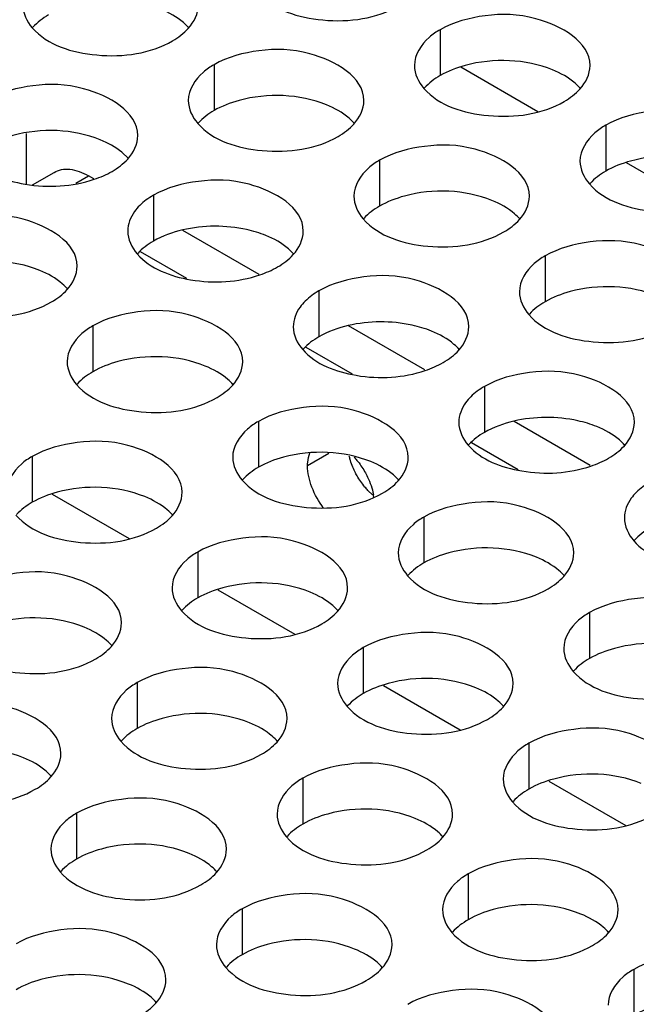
# Model space of a CAD drawing. Header units: inches. Extents: x 0 to 34, y 0 to 22.
# Tile 98 of 116: x 17.32 to 17.496, y 19.731 to 20.012. Entities that reach past the tile are written whole.
import ezdxf

# ---------------------------------------------------------------- set-up
doc = ezdxf.new("R2010")
doc.units = ezdxf.units.IN
doc.header["$LTSCALE"] = 1.87
doc.header["$MEASUREMENT"] = 0
doc.layers.get('0').update_dxf_attribs({"linetype": 'CONTINUOUS'})
doc.layers.add('02___PRT_ALL_AXES', color=7, linetype='CONTINUOUS')
doc.layers.add('0_COMPONENTS', color=7, linetype='CONTINUOUS')

msp = doc.modelspace()

# ---------------------------------------------------------------- linework, layer by layer
at = {"color": 7, "linetype": 'CONTINUOUS'}
for p, q in [((17.3238586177, 19.9647322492), (17.3299562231, 19.9682529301)), ((17.3361521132, 19.9651719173), (17.3397992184, 19.9672777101)), ((17.3678121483, 19.9380386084), (17.3546102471, 19.9456612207)), ((17.4149526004, 19.9108203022), (17.4017506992, 19.9184429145)), ((17.4620930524, 19.883601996), (17.4488911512, 19.8912246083)), ((17.3294695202, 19.8766242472), (17.3513525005, 19.8639892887)), ((17.3766099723, 19.849405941), (17.3984929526, 19.8367709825)), ((17.4237504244, 19.8221876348), (17.4456334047, 19.8095526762)), ((17.4708908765, 19.7949693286), (17.4927738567, 19.78233437))]:
    msp.add_line(p, q, dxfattribs=at)
at = {"color": 3, "linetype": 'CONTINUOUS'}
for p, q in [((17.3412605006, 19.966433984), (17.3397992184, 19.9672777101)), ((17.3884009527, 19.9392156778), (17.366684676, 19.9517543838)), ((17.4355414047, 19.9119973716), (17.4138251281, 19.9245360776)), ((17.4826818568, 19.8847790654), (17.4609655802, 19.8973177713))]:
    msp.add_line(p, q, dxfattribs=at)
msp.add_open_spline([(17.3299562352, 19.9682529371), (17.3306052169, 19.9686276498), (17.3320973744, 19.9691684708), (17.3345775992, 19.9692330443), (17.3372178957, 19.9685900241), (17.3389370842, 19.9677754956), (17.3397992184, 19.9672777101)], degree=3, knots=[0, 0, 0, 0, 0.2176679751, 0.4509542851, 0.7108405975, 1, 1, 1, 1], dxfattribs=at)
at = {"layer": '02___PRT_ALL_AXES', "color": 7, "linetype": 'CONTINUOUS'}
for p, q in [((17.4399173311, 20.0088841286), (17.4399173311, 19.9958206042)), ((17.375522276, 19.9989215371), (17.375522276, 19.9858580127)), ((17.4870577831, 19.9816658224), (17.4870577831, 19.968602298)), ((17.3511203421, 19.972194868), (17.3492836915, 19.9739679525)), ((17.4226627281, 19.9717032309), (17.4226627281, 19.9586397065)), ((17.358267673, 19.9617406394), (17.358267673, 19.9486771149)), ((17.4698031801, 19.9444849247), (17.4698031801, 19.9314214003)), ((17.4054081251, 19.9345223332), (17.4054081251, 19.9214588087)), ((17.34101307, 19.9245597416), (17.34101307, 19.9114962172)), ((17.4525485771, 19.9073040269), (17.4525485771, 19.8942405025)), ((17.388153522, 19.8973414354), (17.388153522, 19.884277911)), ((17.323758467, 19.8873788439), (17.323758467, 19.8743153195)), ((17.4082107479, 19.888220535), (17.4021638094, 19.8847291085)), ((17.4352939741, 19.8701231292), (17.4352939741, 19.8570596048)), ((17.370898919, 19.8601605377), (17.370898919, 19.8470970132)), ((17.4824344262, 19.842904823), (17.4824344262, 19.8298412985)), ((17.4180393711, 19.8329422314), (17.4180393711, 19.819878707)), ((17.353644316, 19.8229796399), (17.353644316, 19.8099161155)), ((17.4651798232, 19.8057239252), (17.4651798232, 19.7926604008)), ((17.4007847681, 19.7957613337), (17.4007847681, 19.7826978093)), ((17.336389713, 19.7857987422), (17.336389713, 19.7727352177)), ((17.4479252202, 19.7685430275), (17.4479252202, 19.755479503)), ((17.3835301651, 19.7585804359), (17.3835301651, 19.7455169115)), ((17.4950656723, 19.7413247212), (17.4950656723, 19.7282611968))]:
    msp.add_line(p, q, dxfattribs=at)
at = {"layer": '02___PRT_ALL_AXES', "color": 3, "linetype": 'CONTINUOUS'}
msp.add_line((17.4206979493, 19.8764337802), (17.4193491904, 19.8777245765), dxfattribs=at)
msp.add_arc((17.4326371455, 19.892114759), 0.019231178, 193.6945448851, 196.5380706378, dxfattribs=at)
at = {"layer": '02___PRT_ALL_AXES', "color": 7, "linetype": 'CONTINUOUS'}
msp.add_arc((17.4042223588, 19.8733636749), 0.0169854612, 8.2131773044, 10.8268831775, dxfattribs=at)
at = {"layer": '02___PRT_ALL_AXES', "color": 3, "linetype": 'CONTINUOUS'}
for points, knots in [([(17.3881390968, 20.0193892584), (17.3925110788, 20.0143885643), (17.4073058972, 20.009956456), (17.4217791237, 20.0120205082), (17.428132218, 20.0156887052)], [0, 0, 0, 0, 0.4751880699, 1, 1, 1, 1]), ([(17.4825941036, 19.9986675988), (17.4825969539, 20.0054660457), (17.4685300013, 20.0133176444), (17.4532230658, 20.0135026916), (17.4437858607, 20.0111177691), (17.4399173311, 20.0088841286)], [0, 0, 0, 0, 0.4225569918, 0.7223499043, 1, 1, 1, 1]), ([(17.3237440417, 20.0094266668), (17.3281160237, 20.0044259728), (17.3429108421, 19.9999938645), (17.3573840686, 20.0020579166), (17.363737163, 20.0057261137)], [0, 0, 0, 0, 0.4751880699, 1, 1, 1, 1]), ([(17.4399173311, 20.0088841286), (17.4388224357, 20.0082519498), (17.4353031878, 20.0058949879), (17.4325971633, 20.0017059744), (17.4325958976, 19.9986869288)], [0, 0, 0, 0, 0.295165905, 1, 1, 1, 1]), ([(17.4181990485, 19.9887050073), (17.4182018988, 19.9955034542), (17.4041349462, 20.0033550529), (17.3888280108, 20.0035401), (17.3793908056, 20.0011551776), (17.375522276, 19.9989215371)], [0, 0, 0, 0, 0.4225569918, 0.7223499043, 1, 1, 1, 1]), ([(17.375522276, 19.9989215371), (17.3744273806, 19.9982893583), (17.3709081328, 19.9959323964), (17.3682021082, 19.9917433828), (17.3682008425, 19.9887243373)], [0, 0, 0, 0, 0.2951659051, 1, 1, 1, 1]), ([(17.3538039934, 19.9787424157), (17.3538068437, 19.9855408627), (17.3397398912, 19.9933924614), (17.3244329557, 19.9935775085), (17.3149957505, 19.9911925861), (17.3111272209, 19.9889589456)], [0, 0, 0, 0, 0.4225569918, 0.7223499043, 1, 1, 1, 1]), ([(17.4352795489, 19.9921709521), (17.4396515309, 19.9871702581), (17.4544463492, 19.9827381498), (17.4689195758, 19.9848022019), (17.4752726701, 19.988470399)], [0, 0, 0, 0, 0.4751880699, 1, 1, 1, 1]), ([(17.5297345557, 19.9714492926), (17.5297374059, 19.9782477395), (17.5156704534, 19.9860993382), (17.5003635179, 19.9862843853), (17.4909263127, 19.9838994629), (17.4870577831, 19.9816658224)], [0, 0, 0, 0, 0.4225569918, 0.7223499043, 1, 1, 1, 1]), ([(17.3708844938, 19.9822083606), (17.3752564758, 19.9772076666), (17.3900512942, 19.9727755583), (17.4045245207, 19.9748396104), (17.410877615, 19.9785078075)], [0, 0, 0, 0, 0.4751880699, 1, 1, 1, 1]), ([(17.4870577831, 19.9816658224), (17.4859628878, 19.9810336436), (17.4824436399, 19.9786766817), (17.4797376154, 19.9744876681), (17.4797363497, 19.9714686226)], [0, 0, 0, 0, 0.295165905, 1, 1, 1, 1]), ([(17.4653395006, 19.961486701), (17.4653423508, 19.968285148), (17.4512753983, 19.9761367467), (17.4359684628, 19.9763217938), (17.4265312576, 19.9739368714), (17.4226627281, 19.9717032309)], [0, 0, 0, 0, 0.4225569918, 0.7223499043, 1, 1, 1, 1]), ([(17.3064894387, 19.9722457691), (17.3101979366, 19.9680039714), (17.3226821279, 19.9634140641), (17.3351748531, 19.9641825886), (17.3414090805, 19.966287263)], [0, 0, 0, 0, 0.4612923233, 1, 1, 1, 1]), ([(17.4226627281, 19.9717032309), (17.4215678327, 19.971071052), (17.4180485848, 19.9687140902), (17.4153425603, 19.9645250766), (17.4153412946, 19.9615060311)], [0, 0, 0, 0, 0.295165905, 1, 1, 1, 1]), ([(17.4009444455, 19.9515241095), (17.4009472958, 19.9583225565), (17.3868803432, 19.9661741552), (17.3715734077, 19.9663592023), (17.3621362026, 19.9639742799), (17.358267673, 19.9617406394)], [0, 0, 0, 0, 0.4225569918, 0.7223499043, 1, 1, 1, 1]), ([(17.482420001, 19.9649526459), (17.486791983, 19.9599519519), (17.5015868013, 19.9555198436), (17.5160600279, 19.9575838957), (17.5224131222, 19.9612520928)], [0, 0, 0, 0, 0.4751880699, 1, 1, 1, 1]), ([(17.3543570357, 19.9588112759), (17.353822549, 19.9582834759), (17.3520260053, 19.9562566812), (17.3509470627, 19.9535069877), (17.3509462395, 19.9515434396)], [0, 0, 0, 0, 0.2767014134, 1, 1, 1, 1]), ([(17.3365493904, 19.941561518), (17.3365522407, 19.9483599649), (17.3224852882, 19.9562115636), (17.3071783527, 19.9563966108), (17.2977411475, 19.9540116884), (17.2938726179, 19.9517780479)], [0, 0, 0, 0, 0.4225569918, 0.7223499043, 1, 1, 1, 1]), ([(17.4180249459, 19.9549900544), (17.4223969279, 19.9499893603), (17.4371917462, 19.945557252), (17.4516649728, 19.9476213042), (17.4580180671, 19.9512895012)], [0, 0, 0, 0, 0.4751880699, 1, 1, 1, 1]), ([(17.5124799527, 19.9342683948), (17.5124828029, 19.9410668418), (17.4984158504, 19.9489184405), (17.4831089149, 19.9491034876), (17.4736717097, 19.9467185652), (17.4698031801, 19.9444849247)], [0, 0, 0, 0, 0.4225569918, 0.7223499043, 1, 1, 1, 1]), ([(17.3536298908, 19.9450274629), (17.3573383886, 19.9407856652), (17.3698225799, 19.9361957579), (17.3823153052, 19.9369642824), (17.3885495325, 19.9390689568)], [0, 0, 0, 0, 0.4612923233, 1, 1, 1, 1]), ([(17.4698031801, 19.9444849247), (17.4687082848, 19.9438527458), (17.4651890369, 19.941495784), (17.4624830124, 19.9373067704), (17.4624817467, 19.9342877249)], [0, 0, 0, 0, 0.295165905, 1, 1, 1, 1]), ([(17.4480848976, 19.9243058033), (17.4480877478, 19.9311042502), (17.4340207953, 19.9389558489), (17.4187138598, 19.9391408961), (17.4092766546, 19.9367559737), (17.4054081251, 19.9345223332)], [0, 0, 0, 0, 0.4225569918, 0.7223499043, 1, 1, 1, 1]), ([(17.2892348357, 19.9350648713), (17.2936068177, 19.9300641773), (17.3084016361, 19.925632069), (17.3228748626, 19.9276961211), (17.3292279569, 19.9313643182)], [0, 0, 0, 0, 0.4751880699, 1, 1, 1, 1]), ([(17.3836898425, 19.9143432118), (17.3836926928, 19.9211416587), (17.3696257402, 19.9289932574), (17.3543188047, 19.9291783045), (17.3448815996, 19.9267933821), (17.34101307, 19.9245597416)], [0, 0, 0, 0, 0.4225569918, 0.7223499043, 1, 1, 1, 1]), ([(17.4014974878, 19.9315929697), (17.4009630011, 19.9310651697), (17.3991664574, 19.929038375), (17.3980875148, 19.9262886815), (17.3980866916, 19.9243251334)], [0, 0, 0, 0, 0.2767014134, 1, 1, 1, 1]), ([(17.4651653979, 19.9277717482), (17.46953738, 19.9227710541), (17.4843321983, 19.9183389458), (17.4988054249, 19.920402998), (17.5051585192, 19.924071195)], [0, 0, 0, 0, 0.4751880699, 1, 1, 1, 1]), ([(17.34101307, 19.9245597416), (17.3399181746, 19.9239275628), (17.3363989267, 19.9215706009), (17.3336929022, 19.9173815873), (17.3336916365, 19.9143625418)], [0, 0, 0, 0, 0.295165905, 1, 1, 1, 1]), ([(17.4007703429, 19.9178091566), (17.4044788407, 19.913567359), (17.416963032, 19.9089774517), (17.4294557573, 19.9097459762), (17.4356899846, 19.9118506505)], [0, 0, 0, 0, 0.4612923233, 1, 1, 1, 1]), ([(17.4952253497, 19.8970874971), (17.4952281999, 19.903885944), (17.4811612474, 19.9117375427), (17.4658543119, 19.9119225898), (17.4564171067, 19.9095376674), (17.4525485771, 19.9073040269)], [0, 0, 0, 0, 0.4225569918, 0.7223499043, 1, 1, 1, 1]), ([(17.3363752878, 19.9078465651), (17.3407472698, 19.9028458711), (17.3555420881, 19.8984137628), (17.3700153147, 19.9004778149), (17.376368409, 19.904146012)], [0, 0, 0, 0, 0.4751880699, 1, 1, 1, 1]), ([(17.4486379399, 19.9043746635), (17.4481034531, 19.9038468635), (17.4463069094, 19.9018200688), (17.4452279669, 19.8990703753), (17.4452271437, 19.8971068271)], [0, 0, 0, 0, 0.2767014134, 1, 1, 1, 1]), ([(17.4308302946, 19.8871249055), (17.4308331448, 19.8939233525), (17.4167661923, 19.9017749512), (17.4014592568, 19.9019599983), (17.3920220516, 19.8995750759), (17.388153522, 19.8973414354)], [0, 0, 0, 0, 0.4225569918, 0.7223499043, 1, 1, 1, 1]), ([(17.388153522, 19.8973414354), (17.3870586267, 19.8967092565), (17.3835393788, 19.8943522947), (17.3808333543, 19.8901632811), (17.3808320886, 19.8871442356)], [0, 0, 0, 0, 0.295165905, 1, 1, 1, 1]), ([(17.3664352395, 19.877162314), (17.3664380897, 19.883960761), (17.3523711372, 19.8918123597), (17.3370642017, 19.8919974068), (17.3276269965, 19.8896124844), (17.323758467, 19.8873788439)], [0, 0, 0, 0, 0.4225569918, 0.7223499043, 1, 1, 1, 1]), ([(17.4479107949, 19.8905908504), (17.4516192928, 19.8863490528), (17.4641034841, 19.8817591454), (17.4765962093, 19.88252767), (17.4828304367, 19.8846323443)], [0, 0, 0, 0, 0.4612923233, 1, 1, 1, 1]), ([(17.323758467, 19.8873788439), (17.3226635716, 19.886746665), (17.3191443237, 19.8843897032), (17.3164382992, 19.8802006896), (17.3164370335, 19.8771816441)], [0, 0, 0, 0, 0.295165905, 1, 1, 1, 1]), ([(17.416263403, 19.8818870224), (17.4160436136, 19.8822675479), (17.4152218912, 19.8837893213), (17.4145684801, 19.8854039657), (17.4142015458, 19.8866405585)], [0, 0, 0, 0, 0.2541104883, 1, 1, 1, 1]), ([(17.4193491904, 19.8777245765), (17.4190582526, 19.8780317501), (17.417909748, 19.8793254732), (17.4169167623, 19.8807558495), (17.416263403, 19.8818870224)], [0, 0, 0, 0, 0.2446439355, 1, 1, 1, 1]), ([(17.3835157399, 19.8806282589), (17.3878877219, 19.8756275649), (17.4026825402, 19.8711954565), (17.4171557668, 19.8732595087), (17.4235088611, 19.8769277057)], [0, 0, 0, 0, 0.4751880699, 1, 1, 1, 1]), ([(17.495778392, 19.8771563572), (17.4952439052, 19.8766285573), (17.4934473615, 19.8746017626), (17.492368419, 19.8718520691), (17.4923675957, 19.8698885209)], [0, 0, 0, 0, 0.2767014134, 1, 1, 1, 1]), ([(17.4779707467, 19.8599065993), (17.4779735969, 19.8667050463), (17.4639066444, 19.874556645), (17.4485997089, 19.8747416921), (17.4391625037, 19.8723567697), (17.4352939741, 19.8701231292)], [0, 0, 0, 0, 0.4225569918, 0.7223499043, 1, 1, 1, 1]), ([(17.3191206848, 19.8706656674), (17.3234926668, 19.8656649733), (17.3382874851, 19.861232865), (17.3527607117, 19.8632969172), (17.359113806, 19.8669651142)], [0, 0, 0, 0, 0.4751880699, 1, 1, 1, 1]), ([(17.4352939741, 19.8701231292), (17.4341990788, 19.8694909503), (17.4306798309, 19.8671339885), (17.4279738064, 19.8629449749), (17.4279725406, 19.8599259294)], [0, 0, 0, 0, 0.295165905, 1, 1, 1, 1]), ([(17.4135756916, 19.8499440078), (17.4135785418, 19.8567424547), (17.3995115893, 19.8645940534), (17.3842046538, 19.8647791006), (17.3747674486, 19.8623941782), (17.370898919, 19.8601605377)], [0, 0, 0, 0, 0.4225569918, 0.7223499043, 1, 1, 1, 1]), ([(17.495051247, 19.8633725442), (17.4987597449, 19.8591307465), (17.5112439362, 19.8545408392), (17.5237366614, 19.8553093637), (17.5299708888, 19.8574140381)], [0, 0, 0, 0, 0.4612923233, 1, 1, 1, 1]), ([(17.370898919, 19.8601605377), (17.3698040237, 19.8595283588), (17.3662847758, 19.857171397), (17.3635787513, 19.8529823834), (17.3635774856, 19.8499633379)], [0, 0, 0, 0, 0.295165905, 1, 1, 1, 1]), ([(17.3491806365, 19.8399814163), (17.3491834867, 19.8467798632), (17.3351165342, 19.8546314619), (17.3198095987, 19.854816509), (17.3103723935, 19.8524315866), (17.306503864, 19.8501979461)], [0, 0, 0, 0, 0.4225569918, 0.7223499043, 1, 1, 1, 1]), ([(17.4306561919, 19.8534099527), (17.4350281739, 19.8484092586), (17.4498229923, 19.8439771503), (17.4642962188, 19.8460412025), (17.4706493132, 19.8497093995)], [0, 0, 0, 0, 0.4751880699, 1, 1, 1, 1]), ([(17.5251111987, 19.8326882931), (17.525114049, 19.83948674), (17.5110470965, 19.8473383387), (17.495740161, 19.8475233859), (17.4863029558, 19.8451384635), (17.4824344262, 19.842904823)], [0, 0, 0, 0, 0.4225569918, 0.7223499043, 1, 1, 1, 1]), ([(17.3662611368, 19.8434473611), (17.3706331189, 19.8384466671), (17.3854279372, 19.8340145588), (17.3999011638, 19.8360786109), (17.4062542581, 19.839746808)], [0, 0, 0, 0, 0.4751880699, 1, 1, 1, 1]), ([(17.4824344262, 19.842904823), (17.4813395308, 19.8422726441), (17.477820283, 19.8399156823), (17.4751142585, 19.8357266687), (17.4751129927, 19.8327076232)], [0, 0, 0, 0, 0.295165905, 1, 1, 1, 1]), ([(17.4607161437, 19.8227257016), (17.4607189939, 19.8295241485), (17.4466520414, 19.8373757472), (17.4313451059, 19.8375607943), (17.4219079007, 19.8351758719), (17.4180393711, 19.8329422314)], [0, 0, 0, 0, 0.4225569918, 0.7223499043, 1, 1, 1, 1]), ([(17.3018660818, 19.8334847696), (17.3062380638, 19.8284840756), (17.3210328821, 19.8240519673), (17.3355061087, 19.8261160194), (17.341859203, 19.8297842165)], [0, 0, 0, 0, 0.4751880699, 1, 1, 1, 1]), ([(17.4180393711, 19.8329422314), (17.4169444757, 19.8323100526), (17.4134252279, 19.8299530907), (17.4107192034, 19.8257640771), (17.4107179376, 19.8227450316)], [0, 0, 0, 0, 0.295165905, 1, 1, 1, 1]), ([(17.3963210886, 19.81276311), (17.3963239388, 19.819561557), (17.3822569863, 19.8274131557), (17.3669500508, 19.8275982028), (17.3575128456, 19.8252132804), (17.353644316, 19.8229796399)], [0, 0, 0, 0, 0.4225569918, 0.7223499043, 1, 1, 1, 1]), ([(17.477796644, 19.8261916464), (17.482168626, 19.8211909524), (17.4969634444, 19.8167588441), (17.5114366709, 19.8188228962), (17.5177897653, 19.8224910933)], [0, 0, 0, 0, 0.4751880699, 1, 1, 1, 1]), ([(17.353644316, 19.8229796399), (17.3525494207, 19.822347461), (17.3490301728, 19.8199904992), (17.3463241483, 19.8158014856), (17.3463228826, 19.8127824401)], [0, 0, 0, 0, 0.295165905, 1, 1, 1, 1]), ([(17.3319260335, 19.8028005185), (17.3319288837, 19.8095989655), (17.3178619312, 19.8174505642), (17.3025549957, 19.8176356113), (17.2931177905, 19.8152506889), (17.2892492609, 19.8130170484)], [0, 0, 0, 0, 0.4225569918, 0.7223499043, 1, 1, 1, 1]), ([(17.4134015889, 19.8162290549), (17.4177735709, 19.8112283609), (17.4325683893, 19.8067962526), (17.4470416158, 19.8088603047), (17.4533947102, 19.8125285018)], [0, 0, 0, 0, 0.4751880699, 1, 1, 1, 1]), ([(17.5078565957, 19.7955073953), (17.507859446, 19.8023058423), (17.4937924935, 19.810157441), (17.478485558, 19.8103424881), (17.4690483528, 19.8079575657), (17.4651798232, 19.8057239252)], [0, 0, 0, 0, 0.4225569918, 0.7223499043, 1, 1, 1, 1]), ([(17.3490065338, 19.8062664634), (17.3533785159, 19.8012657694), (17.3681733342, 19.796833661), (17.3826465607, 19.7988977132), (17.3889996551, 19.8025659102)], [0, 0, 0, 0, 0.4751880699, 1, 1, 1, 1]), ([(17.4651798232, 19.8057239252), (17.4640849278, 19.8050917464), (17.46056568, 19.8027347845), (17.4578596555, 19.7985457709), (17.4578583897, 19.7955267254)], [0, 0, 0, 0, 0.295165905, 1, 1, 1, 1]), ([(17.4434615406, 19.7855448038), (17.4434643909, 19.7923432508), (17.4293974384, 19.8001948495), (17.4140905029, 19.8003798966), (17.4046532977, 19.7979949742), (17.4007847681, 19.7957613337)], [0, 0, 0, 0, 0.4225569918, 0.7223499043, 1, 1, 1, 1]), ([(17.2846114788, 19.7963038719), (17.2889834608, 19.7913031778), (17.3037782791, 19.7868710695), (17.3182515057, 19.7889351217), (17.3246046, 19.7926033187)], [0, 0, 0, 0, 0.4751880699, 1, 1, 1, 1]), ([(17.4007847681, 19.7957613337), (17.3996898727, 19.7951291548), (17.3961706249, 19.792772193), (17.3934646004, 19.7885831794), (17.3934633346, 19.7855641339)], [0, 0, 0, 0, 0.2951659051, 1, 1, 1, 1]), ([(17.3790664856, 19.7755822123), (17.3790693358, 19.7823806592), (17.3650023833, 19.7902322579), (17.3496954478, 19.7904173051), (17.3402582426, 19.7880323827), (17.336389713, 19.7857987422)], [0, 0, 0, 0, 0.4225569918, 0.7223499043, 1, 1, 1, 1]), ([(17.460542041, 19.7890107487), (17.464914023, 19.7840100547), (17.4797088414, 19.7795779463), (17.4941820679, 19.7816419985), (17.5005351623, 19.7853101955)], [0, 0, 0, 0, 0.4751880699, 1, 1, 1, 1]), ([(17.336389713, 19.7857987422), (17.3352948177, 19.7851665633), (17.3317755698, 19.7828096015), (17.3290695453, 19.7786205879), (17.3290682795, 19.7756015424)], [0, 0, 0, 0, 0.295165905, 1, 1, 1, 1]), ([(17.3961469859, 19.7790481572), (17.4005189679, 19.7740474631), (17.4153137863, 19.7696153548), (17.4297870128, 19.771679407), (17.4361401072, 19.775347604)], [0, 0, 0, 0, 0.4751880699, 1, 1, 1, 1]), ([(17.4906019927, 19.7583264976), (17.490604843, 19.7651249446), (17.4765378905, 19.7729765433), (17.461230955, 19.7731615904), (17.4517937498, 19.770776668), (17.4479252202, 19.7685430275)], [0, 0, 0, 0, 0.4225569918, 0.7223499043, 1, 1, 1, 1]), ([(17.3317519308, 19.7690855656), (17.3361239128, 19.7640848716), (17.3509187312, 19.7596527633), (17.3653919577, 19.7617168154), (17.3717450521, 19.7653850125)], [0, 0, 0, 0, 0.4751880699, 1, 1, 1, 1]), ([(17.4479252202, 19.7685430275), (17.4468303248, 19.7679108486), (17.443311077, 19.7655538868), (17.4406050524, 19.7613648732), (17.4406037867, 19.7583458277)], [0, 0, 0, 0, 0.295165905, 1, 1, 1, 1]), ([(17.4262069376, 19.7483639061), (17.4262097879, 19.755162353), (17.4121428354, 19.7630139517), (17.3968358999, 19.7631989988), (17.3873986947, 19.7608140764), (17.3835301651, 19.7585804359)], [0, 0, 0, 0, 0.4225569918, 0.7223499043, 1, 1, 1, 1]), ([(17.3835301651, 19.7585804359), (17.3824352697, 19.7579482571), (17.3789160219, 19.7555912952), (17.3762099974, 19.7514022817), (17.3762087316, 19.7483832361)], [0, 0, 0, 0, 0.295165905, 1, 1, 1, 1]), ([(17.3618118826, 19.7384013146), (17.3618147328, 19.7451997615), (17.3477477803, 19.7530513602), (17.3324408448, 19.7532364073), (17.3230036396, 19.7508514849), (17.31913511, 19.7486178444)], [0, 0, 0, 0, 0.4225569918, 0.7223499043, 1, 1, 1, 1]), ([(17.443287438, 19.751829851), (17.44765942, 19.7468291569), (17.4624542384, 19.7423970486), (17.4769274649, 19.7444611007), (17.4832805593, 19.7481292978)], [0, 0, 0, 0, 0.4751880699, 1, 1, 1, 1]), ([(17.5377424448, 19.7311081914), (17.5377452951, 19.7379066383), (17.5236783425, 19.745758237), (17.508371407, 19.7459432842), (17.4989342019, 19.7435583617), (17.4950656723, 19.7413247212)], [0, 0, 0, 0, 0.4225569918, 0.7223499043, 1, 1, 1, 1]), ([(17.3788923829, 19.7418672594), (17.3832643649, 19.7368665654), (17.3980591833, 19.7324344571), (17.4125324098, 19.7344985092), (17.4188855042, 19.7381667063)], [0, 0, 0, 0, 0.4751880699, 1, 1, 1, 1]), ([(17.4950656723, 19.7413247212), (17.4939707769, 19.7406925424), (17.4904515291, 19.7383355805), (17.4877455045, 19.734146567), (17.4877442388, 19.7311275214)], [0, 0, 0, 0, 0.295165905, 1, 1, 1, 1]), ([(17.4733473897, 19.7211455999), (17.47335024, 19.7279440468), (17.4592832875, 19.7357956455), (17.443976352, 19.7359806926), (17.4345391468, 19.7335957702), (17.4306706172, 19.7313621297)], [0, 0, 0, 0, 0.4225569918, 0.7223499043, 1, 1, 1, 1]), ([(17.3144973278, 19.7319046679), (17.3188693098, 19.7269039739), (17.3336641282, 19.7224718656), (17.3481373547, 19.7245359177), (17.3544904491, 19.7282041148)], [0, 0, 0, 0, 0.4751880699, 1, 1, 1, 1])]:
    msp.add_open_spline(points, degree=3, knots=knots, dxfattribs=at)
for points in [[(17.3210603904, 20.0159426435), (17.3210594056, 20.0135936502), (17.3221979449, 20.0111950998), (17.3237440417, 20.0094266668)], [(17.3682026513, 20.0092332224), (17.3698338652, 20.0110272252), (17.3710575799, 20.013498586), (17.3710585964, 20.0159233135)], [(17.363737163, 20.0057261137), (17.3653762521, 20.0066725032), (17.3669293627, 20.0078328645), (17.3682026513, 20.0092332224)], [(17.4325958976, 19.9986869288), (17.4325949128, 19.9963379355), (17.433733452, 19.9939393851), (17.4352795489, 19.9921709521)], [(17.4797381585, 19.9919775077), (17.4813693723, 19.9937715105), (17.482593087, 19.9962428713), (17.4825941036, 19.9986675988)], [(17.4752726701, 19.988470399), (17.4769117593, 19.9894167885), (17.4784648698, 19.9905771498), (17.4797381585, 19.9919775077)], [(17.3682008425, 19.9887243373), (17.3681998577, 19.986375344), (17.3693383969, 19.9839767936), (17.3708844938, 19.9822083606)], [(17.4153431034, 19.9820149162), (17.4169743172, 19.983808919), (17.418198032, 19.9862802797), (17.4181990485, 19.9887050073)], [(17.410877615, 19.9785078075), (17.4125167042, 19.979454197), (17.4140698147, 19.9806145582), (17.4153431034, 19.9820149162)], [(17.3509480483, 19.9720523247), (17.3525792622, 19.9738463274), (17.3538029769, 19.9763176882), (17.3538039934, 19.9787424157)], [(17.34648256, 19.9685452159), (17.3481216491, 19.9694916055), (17.3496747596, 19.9706519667), (17.3509480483, 19.9720523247)], [(17.4797363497, 19.9714686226), (17.4797353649, 19.9691196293), (17.4808739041, 19.9667210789), (17.482420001, 19.9649526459)], [(17.3414090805, 19.966287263), (17.3431629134, 19.9668793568), (17.3448795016, 19.9676196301), (17.34648256, 19.9685452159)], [(17.358267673, 19.9617406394), (17.3568571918, 19.9609262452), (17.3555159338, 19.9599556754), (17.3543570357, 19.9588112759)], [(17.4153412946, 19.9615060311), (17.4153403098, 19.9591570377), (17.416478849, 19.9567584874), (17.4180249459, 19.9549900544)], [(17.4624835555, 19.95479661), (17.4641147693, 19.9565906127), (17.465338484, 19.9590619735), (17.4653395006, 19.961486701)], [(17.4580180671, 19.9512895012), (17.4596571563, 19.9522358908), (17.4612102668, 19.953396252), (17.4624835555, 19.95479661)], [(17.3509462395, 19.9515434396), (17.3509452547, 19.9491944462), (17.3520837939, 19.9467958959), (17.3536298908, 19.9450274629)], [(17.3980885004, 19.9448340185), (17.3997197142, 19.9466280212), (17.4009434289, 19.949099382), (17.4009444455, 19.9515241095)], [(17.393623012, 19.9413269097), (17.3952621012, 19.9422732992), (17.3968152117, 19.9434336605), (17.3980885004, 19.9448340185)], [(17.3336934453, 19.9348714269), (17.3353246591, 19.9366654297), (17.3365483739, 19.9391367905), (17.3365493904, 19.941561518)], [(17.3885495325, 19.9390689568), (17.3903033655, 19.9396610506), (17.3920199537, 19.9404013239), (17.393623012, 19.9413269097)], [(17.3292279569, 19.9313643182), (17.3308670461, 19.9323107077), (17.3324201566, 19.933471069), (17.3336934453, 19.9348714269)], [(17.4054081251, 19.9345223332), (17.4039976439, 19.933707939), (17.4026563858, 19.9327373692), (17.4014974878, 19.9315929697)], [(17.4624817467, 19.9342877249), (17.4624807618, 19.9319387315), (17.4636193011, 19.9295401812), (17.4651653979, 19.9277717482)], [(17.3980866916, 19.9243251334), (17.3980857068, 19.92197614), (17.399224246, 19.9195775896), (17.4007703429, 19.9178091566)], [(17.4452289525, 19.9176157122), (17.4468601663, 19.919409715), (17.448083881, 19.9218810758), (17.4480848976, 19.9243058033)], [(17.4407634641, 19.9141086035), (17.4424025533, 19.915054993), (17.4439556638, 19.9162153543), (17.4452289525, 19.9176157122)], [(17.3336916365, 19.9143625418), (17.3336906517, 19.9120135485), (17.3348291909, 19.9096149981), (17.3363752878, 19.9078465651)], [(17.3808338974, 19.9076531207), (17.3824651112, 19.9094471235), (17.3836888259, 19.9119184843), (17.3836898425, 19.9143432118)], [(17.4356899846, 19.9118506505), (17.4374438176, 19.9124427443), (17.4391604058, 19.9131830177), (17.4407634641, 19.9141086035)], [(17.376368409, 19.904146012), (17.3780074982, 19.9050924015), (17.3795606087, 19.9062527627), (17.3808338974, 19.9076531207)], [(17.4525485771, 19.9073040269), (17.451138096, 19.9064896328), (17.4497968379, 19.905519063), (17.4486379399, 19.9043746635)], [(17.4452271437, 19.8971068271), (17.4452261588, 19.8947578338), (17.4463646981, 19.8923592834), (17.4479107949, 19.8905908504)], [(17.4923694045, 19.890397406), (17.4940006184, 19.8921914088), (17.4952243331, 19.8946627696), (17.4952253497, 19.8970874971)], [(17.4879039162, 19.8868902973), (17.4895430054, 19.8878366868), (17.4910961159, 19.888997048), (17.4923694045, 19.890397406)], [(17.3808320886, 19.8871442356), (17.3808311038, 19.8847952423), (17.381969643, 19.8823966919), (17.3835157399, 19.8806282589)], [(17.4279743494, 19.8804348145), (17.4296055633, 19.8822288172), (17.430829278, 19.884700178), (17.4308302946, 19.8871249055)], [(17.4828304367, 19.8846323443), (17.4845842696, 19.8852244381), (17.4863008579, 19.8859647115), (17.4879039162, 19.8868902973)], [(17.4235088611, 19.8769277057), (17.4251479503, 19.8778740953), (17.4267010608, 19.8790344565), (17.4279743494, 19.8804348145)], [(17.4996890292, 19.8800857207), (17.4982785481, 19.8792713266), (17.49693729, 19.8783007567), (17.495778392, 19.8771563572)], [(17.3635792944, 19.870472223), (17.3652105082, 19.8722662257), (17.3664342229, 19.8747375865), (17.3664352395, 19.877162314)], [(17.359113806, 19.8669651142), (17.3607528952, 19.8679115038), (17.3623060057, 19.869071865), (17.3635792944, 19.870472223)], [(17.4923675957, 19.8698885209), (17.4923666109, 19.8675395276), (17.4935051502, 19.8651409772), (17.495051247, 19.8633725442)], [(17.4279725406, 19.8599259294), (17.4279715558, 19.857576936), (17.4291100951, 19.8551783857), (17.4306561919, 19.8534099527)], [(17.4751148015, 19.8532165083), (17.4767460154, 19.855010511), (17.4779697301, 19.8574818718), (17.4779707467, 19.8599065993)], [(17.4706493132, 19.8497093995), (17.4722884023, 19.8506557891), (17.4738415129, 19.8518161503), (17.4751148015, 19.8532165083)], [(17.3635774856, 19.8499633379), (17.3635765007, 19.8476143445), (17.36471504, 19.8452157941), (17.3662611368, 19.8434473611)], [(17.4107197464, 19.8432539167), (17.4123509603, 19.8450479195), (17.413574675, 19.8475192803), (17.4135756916, 19.8499440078)], [(17.4062542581, 19.839746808), (17.4078933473, 19.8406931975), (17.4094464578, 19.8418535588), (17.4107197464, 19.8432539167)], [(17.3463246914, 19.8332913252), (17.3479559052, 19.835085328), (17.3491796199, 19.8375566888), (17.3491806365, 19.8399814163)], [(17.341859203, 19.8297842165), (17.3434982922, 19.830730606), (17.3450514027, 19.8318909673), (17.3463246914, 19.8332913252)], [(17.4751129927, 19.8327076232), (17.4751120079, 19.8303586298), (17.4762505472, 19.8279600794), (17.477796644, 19.8261916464)], [(17.4107179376, 19.8227450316), (17.4107169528, 19.8203960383), (17.4118554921, 19.8179974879), (17.4134015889, 19.8162290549)], [(17.4578601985, 19.8160356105), (17.4594914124, 19.8178296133), (17.4607151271, 19.8203009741), (17.4607161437, 19.8227257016)], [(17.4533947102, 19.8125285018), (17.4550337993, 19.8134748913), (17.4565869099, 19.8146352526), (17.4578601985, 19.8160356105)], [(17.3463228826, 19.8127824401), (17.3463218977, 19.8104334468), (17.347460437, 19.8080348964), (17.3490065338, 19.8062664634)], [(17.3934651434, 19.806073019), (17.3950963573, 19.8078670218), (17.396320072, 19.8103383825), (17.3963210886, 19.81276311)], [(17.3889996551, 19.8025659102), (17.3906387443, 19.8035122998), (17.3921918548, 19.804672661), (17.3934651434, 19.806073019)], [(17.3290700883, 19.7961104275), (17.3307013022, 19.7979044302), (17.3319250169, 19.800375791), (17.3319260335, 19.8028005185)], [(17.3246046, 19.7926033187), (17.3262436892, 19.7935497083), (17.3277967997, 19.7947100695), (17.3290700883, 19.7961104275)], [(17.4578583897, 19.7955267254), (17.4578574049, 19.7931777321), (17.4589959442, 19.7907791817), (17.460542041, 19.7890107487)], [(17.3934633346, 19.7855641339), (17.3934623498, 19.7832151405), (17.3946008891, 19.7808165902), (17.3961469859, 19.7790481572)], [(17.4406055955, 19.7788547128), (17.4422368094, 19.7806487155), (17.4434605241, 19.7831200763), (17.4434615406, 19.7855448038)], [(17.4361401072, 19.775347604), (17.4377791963, 19.7762939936), (17.4393323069, 19.7774543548), (17.4406055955, 19.7788547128)], [(17.3290682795, 19.7756015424), (17.3290672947, 19.773252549), (17.330205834, 19.7708539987), (17.3317519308, 19.7690855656)], [(17.3762105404, 19.7688921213), (17.3778417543, 19.770686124), (17.379065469, 19.7731574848), (17.3790664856, 19.7755822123)], [(17.3717450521, 19.7653850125), (17.3733841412, 19.766331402), (17.3749372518, 19.7674917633), (17.3762105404, 19.7688921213)], [(17.4406037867, 19.7583458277), (17.4406028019, 19.7559968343), (17.4417413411, 19.753598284), (17.443287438, 19.751829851)], [(17.4877460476, 19.7516364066), (17.4893772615, 19.7534304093), (17.4906009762, 19.7559017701), (17.4906019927, 19.7583264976)], [(17.4832805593, 19.7481292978), (17.4849196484, 19.7490756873), (17.4864727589, 19.7502360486), (17.4877460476, 19.7516364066)], [(17.3762087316, 19.7483832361), (17.3762077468, 19.7460342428), (17.3773462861, 19.7436356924), (17.3788923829, 19.7418672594)], [(17.4233509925, 19.741673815), (17.4249822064, 19.7434678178), (17.4262059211, 19.7459391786), (17.4262069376, 19.7483639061)], [(17.4188855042, 19.7381667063), (17.4205245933, 19.7391130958), (17.4220777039, 19.7402734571), (17.4233509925, 19.741673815)], [(17.3589559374, 19.7317112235), (17.3605871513, 19.7335052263), (17.361810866, 19.735976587), (17.3618118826, 19.7384013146)], [(17.3544904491, 19.7282041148), (17.3561295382, 19.7291505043), (17.3576826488, 19.7303108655), (17.3589559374, 19.7317112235)]]:
    msp.add_open_spline(points, degree=3, dxfattribs=at)
at = {"layer": '02___PRT_ALL_AXES', "color": 7, "linetype": 'CONTINUOUS'}
for points, knots in [([(17.3683749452, 20.0093757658), (17.3678964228, 20.0099231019), (17.3655916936, 20.0121759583), (17.362703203, 20.0137619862), (17.3603989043, 20.0146936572)], [0, 0, 0, 0, 0.2263074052, 1, 1, 1, 1]), ([(17.4719344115, 19.9974379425), (17.4642282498, 20.0005536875), (17.4523441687, 20.0010054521), (17.4421318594, 19.9970992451), (17.4399173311, 19.9958206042)], [0, 0, 0, 0, 0.7647371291, 1, 1, 1, 1]), ([(17.4799104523, 19.9921200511), (17.47943193, 19.9926673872), (17.4771272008, 19.9949202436), (17.4742387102, 19.9965062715), (17.4719344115, 19.9974379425)], [0, 0, 0, 0, 0.2263074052, 1, 1, 1, 1]), ([(17.4075393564, 19.987475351), (17.3998331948, 19.990591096), (17.3879491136, 19.9910428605), (17.3777368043, 19.9871366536), (17.375522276, 19.9858580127)], [0, 0, 0, 0, 0.7647371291, 1, 1, 1, 1]), ([(17.4155153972, 19.9821574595), (17.4150368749, 19.9827047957), (17.4127321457, 19.9849576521), (17.4098436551, 19.98654368), (17.4075393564, 19.987475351)], [0, 0, 0, 0, 0.2263074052, 1, 1, 1, 1]), ([(17.3431443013, 19.9775127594), (17.3354381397, 19.9806285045), (17.3235540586, 19.981080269), (17.3133417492, 19.977174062), (17.3111272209, 19.9758954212)], [0, 0, 0, 0, 0.7647371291, 1, 1, 1, 1]), ([(17.5190748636, 19.9702196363), (17.5113687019, 19.9733353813), (17.4994846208, 19.9737871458), (17.4892723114, 19.9698809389), (17.4870577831, 19.968602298)], [0, 0, 0, 0, 0.7647371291, 1, 1, 1, 1]), ([(17.4546798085, 19.9602570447), (17.4469736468, 19.9633727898), (17.4350895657, 19.9638245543), (17.4248772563, 19.9599183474), (17.4226627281, 19.9586397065)], [0, 0, 0, 0, 0.7647371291, 1, 1, 1, 1]), ([(17.4626558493, 19.9549391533), (17.462177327, 19.9554864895), (17.4598725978, 19.9577393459), (17.4569841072, 19.9593253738), (17.4546798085, 19.9602570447)], [0, 0, 0, 0, 0.2263074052, 1, 1, 1, 1]), ([(17.3902847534, 19.9502944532), (17.3885156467, 19.9510097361), (17.3808518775, 19.9532886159), (17.3725194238, 19.9532343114), (17.3666103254, 19.9518610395)], [0, 0, 0, 0, 0.2392830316, 1, 1, 1, 1]), ([(17.3982607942, 19.9449765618), (17.3977822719, 19.945523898), (17.3954775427, 19.9477767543), (17.3925890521, 19.9493627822), (17.3902847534, 19.9502944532)], [0, 0, 0, 0, 0.2263074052, 1, 1, 1, 1]), ([(17.3258896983, 19.9403318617), (17.3181835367, 19.9434476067), (17.3062994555, 19.9438993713), (17.2960871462, 19.9399931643), (17.2938726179, 19.9387145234)], [0, 0, 0, 0, 0.7647371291, 1, 1, 1, 1]), ([(17.3338657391, 19.9350139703), (17.3333872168, 19.9355613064), (17.3310824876, 19.9378141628), (17.328193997, 19.9394001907), (17.3258896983, 19.9403318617)], [0, 0, 0, 0, 0.2263074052, 1, 1, 1, 1]), ([(17.5018202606, 19.9330387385), (17.4941140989, 19.9361544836), (17.4822300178, 19.9366062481), (17.4720177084, 19.9327000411), (17.4698031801, 19.9314214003)], [0, 0, 0, 0, 0.7647371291, 1, 1, 1, 1]), ([(17.4374252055, 19.923076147), (17.4356560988, 19.9237914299), (17.4279923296, 19.9260703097), (17.4196598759, 19.9260160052), (17.4137507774, 19.9246427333)], [0, 0, 0, 0, 0.2392830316, 1, 1, 1, 1]), ([(17.4454012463, 19.9177582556), (17.444922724, 19.9183055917), (17.4426179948, 19.9205584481), (17.4397295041, 19.922144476), (17.4374252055, 19.923076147)], [0, 0, 0, 0, 0.2263074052, 1, 1, 1, 1]), ([(17.3730301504, 19.9131135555), (17.3653239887, 19.9162293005), (17.3534399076, 19.916681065), (17.3432275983, 19.9127748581), (17.34101307, 19.9114962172)], [0, 0, 0, 0, 0.7647371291, 1, 1, 1, 1]), ([(17.3810061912, 19.9077956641), (17.3805276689, 19.9083430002), (17.3782229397, 19.9105958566), (17.3753344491, 19.9121818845), (17.3730301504, 19.9131135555)], [0, 0, 0, 0, 0.2263074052, 1, 1, 1, 1]), ([(17.4845656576, 19.8958578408), (17.4827965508, 19.8965731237), (17.4751327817, 19.8988520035), (17.466800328, 19.8987976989), (17.4608912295, 19.8974244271)], [0, 0, 0, 0, 0.2392830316, 1, 1, 1, 1]), ([(17.4925416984, 19.8905399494), (17.492063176, 19.8910872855), (17.4897584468, 19.8933401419), (17.4868699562, 19.8949261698), (17.4845656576, 19.8958578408)], [0, 0, 0, 0, 0.2263074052, 1, 1, 1, 1]), ([(17.4201706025, 19.8858952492), (17.4124644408, 19.8890109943), (17.4005803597, 19.8894627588), (17.3903680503, 19.8855565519), (17.388153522, 19.884277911)], [0, 0, 0, 0, 0.7647371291, 1, 1, 1, 1]), ([(17.4021638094, 19.8847291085), (17.4021638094, 19.8850615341), (17.4022134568, 19.8862935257), (17.4024705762, 19.8875285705), (17.402820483, 19.8883595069)], [0, 0, 0, 0, 0.2693821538, 1, 1, 1, 1]), ([(17.4153958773, 19.8871967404), (17.4156787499, 19.886894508), (17.4167950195, 19.8856244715), (17.4177627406, 19.8842250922), (17.4184011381, 19.8831198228)], [0, 0, 0, 0, 0.2448951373, 1, 1, 1, 1]), ([(17.4067431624, 19.8726953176), (17.405342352, 19.8744860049), (17.4031678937, 19.8783168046), (17.4021638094, 19.8826566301), (17.4021638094, 19.8847291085)], [0, 0, 0, 0, 0.5231279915, 1, 1, 1, 1]), ([(17.4281466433, 19.8805773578), (17.427668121, 19.881124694), (17.4253633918, 19.8833775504), (17.4224749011, 19.8849635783), (17.4201706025, 19.8858952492)], [0, 0, 0, 0, 0.2263074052, 1, 1, 1, 1]), ([(17.4184011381, 19.8831198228), (17.4187040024, 19.8825954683), (17.4197974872, 19.8805175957), (17.420578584, 19.8782659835), (17.4209054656, 19.876554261)], [0, 0, 0, 0, 0.2578735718, 1, 1, 1, 1]), ([(17.3557755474, 19.8759326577), (17.3480693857, 19.8790484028), (17.3361853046, 19.8795001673), (17.3259729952, 19.8755939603), (17.323758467, 19.8743153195)], [0, 0, 0, 0, 0.7647371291, 1, 1, 1, 1]), ([(17.3637515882, 19.8706147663), (17.3632730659, 19.8711621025), (17.3609683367, 19.8734149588), (17.3580798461, 19.8750009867), (17.3557755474, 19.8759326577)], [0, 0, 0, 0, 0.2263074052, 1, 1, 1, 1]), ([(17.4673110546, 19.858676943), (17.4596048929, 19.8617926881), (17.4477208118, 19.8622444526), (17.4375085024, 19.8583382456), (17.4352939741, 19.8570596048)], [0, 0, 0, 0, 0.7647371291, 1, 1, 1, 1]), ([(17.4752870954, 19.8533590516), (17.474808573, 19.8539063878), (17.4725038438, 19.8561592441), (17.4696153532, 19.857745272), (17.4673110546, 19.858676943)], [0, 0, 0, 0, 0.2263074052, 1, 1, 1, 1]), ([(17.4029159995, 19.8487143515), (17.3952098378, 19.8518300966), (17.3833257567, 19.8522818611), (17.3731134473, 19.8483756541), (17.370898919, 19.8470970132)], [0, 0, 0, 0, 0.7647371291, 1, 1, 1, 1]), ([(17.4108920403, 19.8433964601), (17.4104135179, 19.8439437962), (17.4081087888, 19.8461966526), (17.4052202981, 19.8477826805), (17.4029159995, 19.8487143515)], [0, 0, 0, 0, 0.2263074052, 1, 1, 1, 1]), ([(17.3385209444, 19.83875176), (17.3308147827, 19.841867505), (17.3189307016, 19.8423192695), (17.3087183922, 19.8384130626), (17.306503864, 19.8371344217)], [0, 0, 0, 0, 0.7647371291, 1, 1, 1, 1]), ([(17.3464969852, 19.8334338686), (17.3460184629, 19.8339812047), (17.3437137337, 19.8362340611), (17.3408252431, 19.837820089), (17.3385209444, 19.83875176)], [0, 0, 0, 0, 0.2263074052, 1, 1, 1, 1]), ([(17.5144515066, 19.8314586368), (17.506745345, 19.8345743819), (17.4948612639, 19.8350261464), (17.4846489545, 19.8311199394), (17.4824344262, 19.8298412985)], [0, 0, 0, 0, 0.7647371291, 1, 1, 1, 1]), ([(17.4500564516, 19.8214960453), (17.4423502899, 19.8246117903), (17.4304662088, 19.8250635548), (17.4202538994, 19.8211573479), (17.4180393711, 19.819878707)], [0, 0, 0, 0, 0.7647371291, 1, 1, 1, 1]), ([(17.4580324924, 19.8161781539), (17.45755397, 19.81672549), (17.4552492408, 19.8189783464), (17.4523607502, 19.8205643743), (17.4500564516, 19.8214960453)], [0, 0, 0, 0, 0.2263074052, 1, 1, 1, 1]), ([(17.3856613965, 19.8115334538), (17.3779552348, 19.8146491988), (17.3660711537, 19.8151009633), (17.3558588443, 19.8111947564), (17.353644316, 19.8099161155)], [0, 0, 0, 0, 0.7647371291, 1, 1, 1, 1]), ([(17.3936374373, 19.8062155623), (17.3931589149, 19.8067628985), (17.3908541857, 19.8090157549), (17.3879656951, 19.8106017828), (17.3856613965, 19.8115334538)], [0, 0, 0, 0, 0.2263074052, 1, 1, 1, 1]), ([(17.3212663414, 19.8015708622), (17.3135601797, 19.8046866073), (17.3016760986, 19.8051383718), (17.2914637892, 19.8012321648), (17.2892492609, 19.799953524)], [0, 0, 0, 0, 0.7647371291, 1, 1, 1, 1]), ([(17.3292423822, 19.7962529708), (17.3287638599, 19.796800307), (17.3264591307, 19.7990531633), (17.32357064, 19.8006391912), (17.3212663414, 19.8015708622)], [0, 0, 0, 0, 0.2263074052, 1, 1, 1, 1]), ([(17.4971969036, 19.7942777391), (17.489490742, 19.7973934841), (17.4776066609, 19.7978452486), (17.4673943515, 19.7939390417), (17.4651798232, 19.7926604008)], [0, 0, 0, 0, 0.7647371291, 1, 1, 1, 1]), ([(17.4328018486, 19.7843151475), (17.4250956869, 19.7874308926), (17.4132116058, 19.7878826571), (17.4029992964, 19.7839764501), (17.4007847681, 19.7826978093)], [0, 0, 0, 0, 0.7647371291, 1, 1, 1, 1]), ([(17.4407778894, 19.7789972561), (17.440299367, 19.7795445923), (17.4379946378, 19.7817974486), (17.4351061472, 19.7833834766), (17.4328018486, 19.7843151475)], [0, 0, 0, 0, 0.2263074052, 1, 1, 1, 1]), ([(17.3684067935, 19.774352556), (17.3607006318, 19.7774683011), (17.3488165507, 19.7779200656), (17.3386042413, 19.7740138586), (17.336389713, 19.7727352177)], [0, 0, 0, 0, 0.7647371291, 1, 1, 1, 1]), ([(17.3763828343, 19.7690346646), (17.3759043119, 19.7695820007), (17.3735995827, 19.7718348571), (17.3707110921, 19.773420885), (17.3684067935, 19.774352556)], [0, 0, 0, 0, 0.2263074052, 1, 1, 1, 1]), ([(17.4799423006, 19.7570968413), (17.472236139, 19.7602125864), (17.4603520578, 19.7606643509), (17.4501397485, 19.7567581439), (17.4479252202, 19.755479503)], [0, 0, 0, 0, 0.7647371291, 1, 1, 1, 1]), ([(17.4879183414, 19.7517789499), (17.4874398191, 19.7523262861), (17.4851350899, 19.7545791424), (17.4822465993, 19.7561651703), (17.4799423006, 19.7570968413)], [0, 0, 0, 0, 0.2263074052, 1, 1, 1, 1]), ([(17.4155472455, 19.7471342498), (17.4078410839, 19.7502499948), (17.3959570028, 19.7507017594), (17.3857446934, 19.7467955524), (17.3835301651, 19.7455169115)], [0, 0, 0, 0, 0.7647371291, 1, 1, 1, 1]), ([(17.4235232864, 19.7418163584), (17.423044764, 19.7423636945), (17.4207400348, 19.7446165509), (17.4178515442, 19.7462025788), (17.4155472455, 19.7471342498)], [0, 0, 0, 0, 0.2263074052, 1, 1, 1, 1]), ([(17.3511521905, 19.7371716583), (17.3434460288, 19.7402874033), (17.3315619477, 19.7407391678), (17.3213496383, 19.7368329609), (17.31913511, 19.73555432)], [0, 0, 0, 0, 0.7647371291, 1, 1, 1, 1]), ([(17.3591282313, 19.7318537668), (17.3586497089, 19.732401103), (17.3563449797, 19.7346539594), (17.3534564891, 19.7362399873), (17.3511521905, 19.7371716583)], [0, 0, 0, 0, 0.2263074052, 1, 1, 1, 1]), ([(17.5270827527, 19.7298785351), (17.5193765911, 19.7329942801), (17.5074925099, 19.7334460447), (17.4972802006, 19.7295398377), (17.4950656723, 19.7282611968)], [0, 0, 0, 0, 0.7647371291, 1, 1, 1, 1])]:
    msp.add_open_spline(points, degree=3, knots=knots, dxfattribs=at)
for points in [[(17.3283818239, 20.0130763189), (17.3267427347, 20.0121299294), (17.3251896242, 20.0109695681), (17.3239163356, 20.0095692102)], [(17.4399173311, 19.9958206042), (17.4382782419, 19.9948742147), (17.4367251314, 19.9937138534), (17.4354518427, 19.9923134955)], [(17.375522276, 19.9858580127), (17.3738831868, 19.9849116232), (17.3723300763, 19.9837512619), (17.3710567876, 19.9823509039)], [(17.3492836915, 19.9739679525), (17.3474604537, 19.9754712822), (17.345335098, 19.9766269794), (17.3431443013, 19.9775127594)], [(17.4870577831, 19.968602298), (17.485418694, 19.9676559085), (17.4838655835, 19.9664955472), (17.4825922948, 19.9650951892)], [(17.4226627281, 19.9586397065), (17.4210236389, 19.9576933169), (17.4194705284, 19.9565329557), (17.4181972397, 19.9551325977)], [(17.3666103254, 19.9518610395), (17.3637110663, 19.951187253), (17.3608453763, 19.9501654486), (17.358267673, 19.9486771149)], [(17.358267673, 19.9486771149), (17.3566285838, 19.9477307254), (17.3550754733, 19.9465703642), (17.3538021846, 19.9451700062)], [(17.4698031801, 19.9314214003), (17.468164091, 19.9304750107), (17.4666109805, 19.9293146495), (17.4653376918, 19.9279142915)], [(17.4137507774, 19.9246427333), (17.4108515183, 19.9239689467), (17.4079858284, 19.9229471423), (17.4054081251, 19.9214588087)], [(17.4054081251, 19.9214588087), (17.4037690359, 19.9205124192), (17.4022159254, 19.9193520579), (17.4009426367, 19.9179517)], [(17.34101307, 19.9114962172), (17.3393739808, 19.9105498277), (17.3378208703, 19.9093894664), (17.3365475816, 19.9079891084)], [(17.4608912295, 19.8974244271), (17.4579919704, 19.8967506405), (17.4551262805, 19.8957288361), (17.4525485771, 19.8942405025)], [(17.4525485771, 19.8942405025), (17.450909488, 19.893294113), (17.4493563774, 19.8921337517), (17.4480830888, 19.8907333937)], [(17.388153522, 19.884277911), (17.3865144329, 19.8833315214), (17.3849613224, 19.8821711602), (17.3836880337, 19.8807708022)], [(17.323758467, 19.8743153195), (17.3221193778, 19.8733689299), (17.3205662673, 19.8722085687), (17.3192929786, 19.8708082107)], [(17.4996890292, 19.8670221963), (17.4980499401, 19.8660758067), (17.4964968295, 19.8649154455), (17.4952235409, 19.8635150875)], [(17.4352939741, 19.8570596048), (17.433654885, 19.8561132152), (17.4321017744, 19.854952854), (17.4308284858, 19.853552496)], [(17.370898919, 19.8470970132), (17.3692598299, 19.8461506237), (17.3677067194, 19.8449902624), (17.3664334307, 19.8435899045)], [(17.4824344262, 19.8298412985), (17.480795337, 19.828894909), (17.4792422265, 19.8277345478), (17.4779689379, 19.8263341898)], [(17.4180393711, 19.819878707), (17.416400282, 19.8189323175), (17.4148471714, 19.8177719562), (17.4135738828, 19.8163715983)], [(17.353644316, 19.8099161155), (17.3520052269, 19.8089697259), (17.3504521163, 19.8078093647), (17.3491788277, 19.8064090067)], [(17.4651798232, 19.7926604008), (17.463540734, 19.7917140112), (17.4619876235, 19.79055365), (17.4607143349, 19.789153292)], [(17.4007847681, 19.7826978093), (17.399145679, 19.7817514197), (17.3975925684, 19.7805910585), (17.3963192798, 19.7791907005)], [(17.336389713, 19.7727352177), (17.3347506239, 19.7717888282), (17.3331975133, 19.770628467), (17.3319242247, 19.769228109)], [(17.4479252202, 19.755479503), (17.446286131, 19.7545331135), (17.4447330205, 19.7533727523), (17.4434597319, 19.7519723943)], [(17.3835301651, 19.7455169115), (17.3818910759, 19.744570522), (17.3803379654, 19.7434101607), (17.3790646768, 19.7420098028)]]:
    msp.add_open_spline(points, degree=3, dxfattribs=at)
at = {"layer": '0_COMPONENTS', "color": 7, "linetype": 'CONTINUOUS'}
for p, q in [((17.4677423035, 19.9855303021), (17.4458006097, 19.9981991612)), ((17.3221085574, 19.9648700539), (17.3221085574, 19.9793694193)), ((17.5148827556, 19.9583119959), (17.4929410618, 19.9709808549))]:
    msp.add_line(p, q, dxfattribs=at)

doc.saveas('drawing.dxf')
